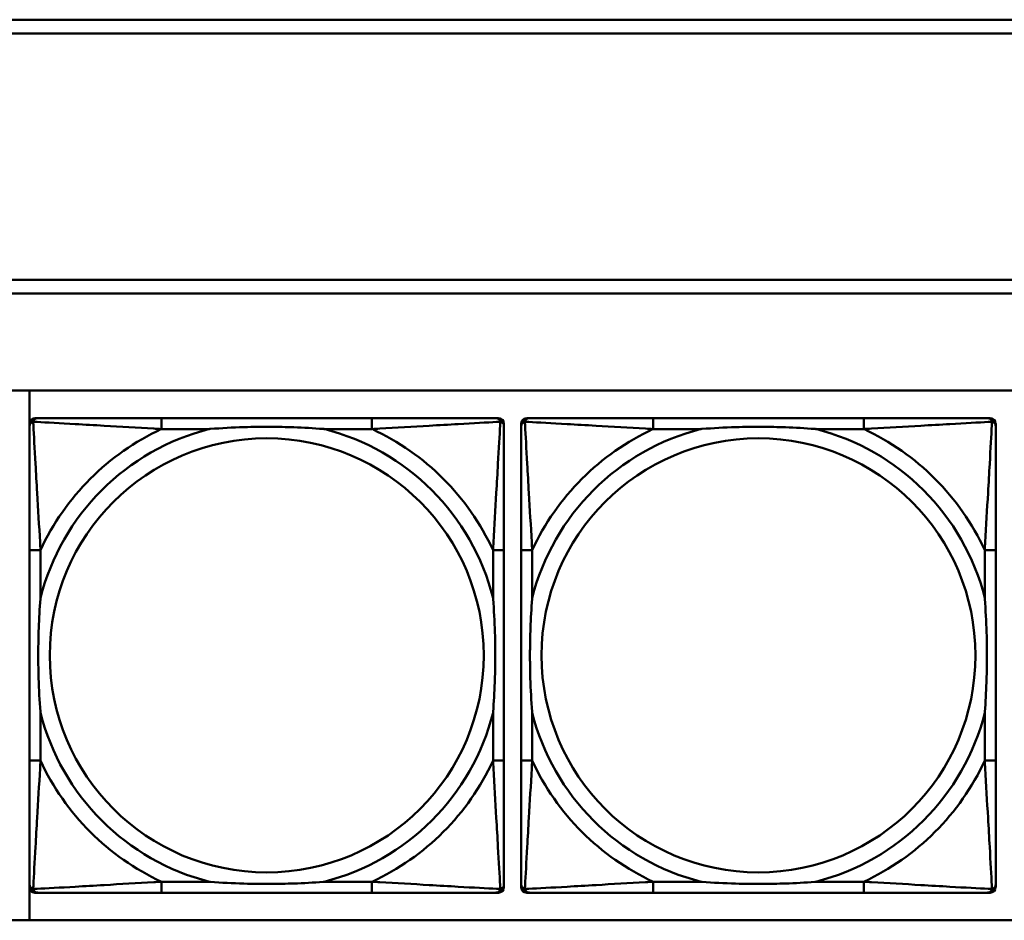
# Model space of a CAD drawing. Header units: inches. Extents: x 9.4 to 55.3, y 0.3 to 33.1.
# Tile 54 of 173: x 26.1 to 27.5, y 5 to 6.3. Entities that reach past the tile are written whole.
import ezdxf

# ---------------------------------------------------------------- set-up
doc = ezdxf.new("R2010")
doc.units = ezdxf.units.IN
doc.header["$MEASUREMENT"] = 0
doc.layers.add('Visible Edges(ANSI)', color=7, linetype='Continuous', lineweight=50)
doc.layers.add('Visible Tangent Edges(ANSI)', color=7, linetype='Continuous', lineweight=50)

msp = doc.modelspace()

# ---------------------------------------------------------------- linework, layer by layer
at = {"layer": 'Visible Edges(ANSI)'}
for p, q in [((23.6296, 6.251), (31.7766, 6.251)), ((31.7766, 6.231), (23.6296, 6.231)), ((23.6296, 5.8756), (31.7766, 5.8756)), ((31.7766, 5.8556), (23.6296, 5.8556)), ((14.6826, 5.7156), (31.7766, 5.7156)), ((26.0823, 4.951), (26.0823, 5.7156)), ((26.0903, 5.6759), (26.0943, 5.6759)), ((26.5769, 5.6759), (26.273, 5.6759)), ((26.7557, 5.6759), (26.7596, 5.6759)), ((26.8003, 5.6759), (26.8043, 5.6759)), ((27.2869, 5.6759), (26.983, 5.6759)), ((27.4657, 5.6759), (27.4696, 5.6759)), ((26.0824, 4.9987), (26.0824, 5.668)), ((26.7675, 5.668), (26.7675, 5.6641)), ((26.7924, 4.9987), (26.7924, 5.668)), ((27.4775, 5.668), (27.4775, 5.6641)), ((26.0825, 5.4853), (26.0825, 5.1814)), ((26.7675, 5.1814), (26.7675, 5.4853)), ((26.7925, 5.4853), (26.7925, 5.1814)), ((27.4775, 5.1814), (27.4775, 5.4853)), ((26.7596, 4.9908), (26.0903, 4.9908)), ((26.273, 4.9908), (26.5769, 4.9908)), ((26.7675, 5.0027), (26.7675, 4.9987)), ((27.4696, 4.9908), (26.8003, 4.9908)), ((26.983, 4.9908), (27.2869, 4.9908)), ((27.4775, 5.0027), (27.4775, 4.9987)), ((31.7766, 4.951), (14.6826, 4.951))]:
    msp.add_line(p, q, dxfattribs=at)
for centre, radius, start, end in [((26.0903, 5.668), 0.00787, 90, 180), ((26.0943, 5.6641), 0.0118, 90, 180), ((26.7557, 5.6641), 0.0118, 0, 90), ((26.7596, 5.668), 0.00787, 0, 90), ((26.8003, 5.668), 0.00787, 90, 180), ((26.8043, 5.6641), 0.0118, 90, 180), ((27.4657, 5.6641), 0.0118, 0, 90), ((27.4696, 5.668), 0.00787, 0, 90), ((26.0903, 4.9987), 0.00787, 180, 270), ((26.0943, 5.0027), 0.0118, 180, 270), ((26.7557, 5.0027), 0.0118, 270, 360), ((26.7596, 4.9987), 0.00787, 270, 0), ((26.8003, 4.9987), 0.00787, 180, 270), ((26.8043, 5.0027), 0.0118, 180, 270), ((27.4657, 5.0027), 0.0118, 270, 360), ((27.4696, 4.9987), 0.00787, 270, 0)]:
    msp.add_arc(centre, radius, start, end, dxfattribs=at)
for points, knots in [([(26.273, 5.6759), (26.2694, 5.6759), (26.2658, 5.6759), (26.2623, 5.6759), (26.229, 5.6759), (26.1953, 5.6759), (26.1645, 5.6759), (26.1375, 5.6759), (26.112, 5.6759), (26.0985, 5.6759), (26.0969, 5.6759), (26.0955, 5.6759), (26.0943, 5.6759)], [0, 0, 0, 0, 0.0272471, 0.0272471, 0.0272471, 0.2790553, 0.2790553, 0.2790553, 0.4988354, 0.4988354, 0.4988354, 0.5252205, 0.5252205, 0.5252205, 0.5252205]), ([(26.7557, 5.6759), (26.7408, 5.6759), (26.6992, 5.6759), (26.6585, 5.6759), (26.632, 5.6759), (26.6042, 5.6759), (26.5769, 5.6759)], [-0.5252205, -0.5252205, -0.5252205, -0.5252205, -0.20743, -0.20743, -0.20743, 0, 0, 0, 0]), ([(26.983, 5.6759), (26.9794, 5.6759), (26.9758, 5.6759), (26.9723, 5.6759), (26.939, 5.6759), (26.9053, 5.6759), (26.8745, 5.6759), (26.8475, 5.6759), (26.822, 5.6759), (26.8085, 5.6759), (26.8069, 5.6759), (26.8055, 5.6759), (26.8043, 5.6759)], [0, 0, 0, 0, 0.0272471, 0.0272471, 0.0272471, 0.2790553, 0.2790553, 0.2790553, 0.4988354, 0.4988354, 0.4988354, 0.5252205, 0.5252205, 0.5252205, 0.5252205]), ([(27.4657, 5.6759), (27.4508, 5.6759), (27.4092, 5.6759), (27.3685, 5.6759), (27.342, 5.6759), (27.3142, 5.6759), (27.2869, 5.6759)], [-0.5252205, -0.5252205, -0.5252205, -0.5252205, -0.20743, -0.20743, -0.20743, 0, 0, 0, 0]), ([(26.0825, 5.6641), (26.0825, 5.6492), (26.0825, 5.6076), (26.0825, 5.5669), (26.0825, 5.5404), (26.0825, 5.5125), (26.0825, 5.4853)], [-0.5252205, -0.5252205, -0.5252205, -0.5252205, -0.20743, -0.20743, -0.20743, 0, 0, 0, 0]), ([(26.3422, 5.6601), (26.3427, 5.6602), (26.3431, 5.6602), (26.3596, 5.6614), (26.3757, 5.6623), (26.3986, 5.663), (26.4053, 5.6632), (26.4145, 5.6633), (26.417, 5.6633), (26.421, 5.6633), (26.4226, 5.6633), (26.4258, 5.6633), (26.4273, 5.6633), (26.4309, 5.6633), (26.4329, 5.6633), (26.4391, 5.6632), (26.4432, 5.6632), (26.453, 5.663), (26.4586, 5.6628), (26.4783, 5.6621), (26.4924, 5.6613), (26.5068, 5.6602), (26.5073, 5.6602), (26.5077, 5.6601)], [-0.416114, -0.416114, -0.416114, -0.416114, -0.4127691, -0.4127691, -0.2896446, -0.2896446, -0.2388934, -0.2388934, -0.2201881, -0.2201881, -0.2080204, -0.2080204, -0.196499, -0.196499, -0.1809939, -0.1809939, -0.149741, -0.149741, -0.1073162, -0.1073162, 0, 0, 0.0033356, 0.0033356, 0.0033356, 0.0033356]), ([(26.7675, 5.4853), (26.7675, 5.4889), (26.7675, 5.4925), (26.7675, 5.4961), (26.7675, 5.5293), (26.7675, 5.563), (26.7675, 5.5939), (26.7675, 5.6208), (26.7675, 5.6464), (26.7675, 5.6598), (26.7675, 5.6614), (26.7675, 5.6628), (26.7675, 5.6641)], [0, 0, 0, 0, 0.0272471, 0.0272471, 0.0272471, 0.2790553, 0.2790553, 0.2790553, 0.4988354, 0.4988354, 0.4988354, 0.5252205, 0.5252205, 0.5252205, 0.5252205]), ([(26.7925, 5.6641), (26.7925, 5.6492), (26.7925, 5.6076), (26.7925, 5.5669), (26.7925, 5.5404), (26.7925, 5.5125), (26.7925, 5.4853)], [-0.5252205, -0.5252205, -0.5252205, -0.5252205, -0.20743, -0.20743, -0.20743, 0, 0, 0, 0]), ([(27.0522, 5.6601), (27.0527, 5.6602), (27.0531, 5.6602), (27.0696, 5.6614), (27.0857, 5.6623), (27.1086, 5.663), (27.1153, 5.6632), (27.1245, 5.6633), (27.127, 5.6633), (27.131, 5.6633), (27.1326, 5.6633), (27.1358, 5.6633), (27.1373, 5.6633), (27.1409, 5.6633), (27.1429, 5.6633), (27.1491, 5.6632), (27.1532, 5.6632), (27.163, 5.663), (27.1686, 5.6628), (27.1883, 5.6621), (27.2024, 5.6613), (27.2168, 5.6602), (27.2173, 5.6602), (27.2177, 5.6601)], [-0.416114, -0.416114, -0.416114, -0.416114, -0.4127691, -0.4127691, -0.2896446, -0.2896446, -0.2388934, -0.2388934, -0.2201881, -0.2201881, -0.2080204, -0.2080204, -0.196499, -0.196499, -0.1809939, -0.1809939, -0.149741, -0.149741, -0.1073162, -0.1073162, 0, 0, 0.0033356, 0.0033356, 0.0033356, 0.0033356]), ([(27.4775, 5.4853), (27.4775, 5.4889), (27.4775, 5.4925), (27.4775, 5.4961), (27.4775, 5.5293), (27.4775, 5.563), (27.4775, 5.5939), (27.4775, 5.6208), (27.4775, 5.6464), (27.4775, 5.6598), (27.4775, 5.6614), (27.4775, 5.6628), (27.4775, 5.6641)], [0, 0, 0, 0, 0.0272471, 0.0272471, 0.0272471, 0.2790553, 0.2790553, 0.2790553, 0.4988354, 0.4988354, 0.4988354, 0.5252205, 0.5252205, 0.5252205, 0.5252205]), ([(26.0982, 5.2506), (26.0982, 5.2511), (26.0981, 5.2515), (26.0969, 5.268), (26.096, 5.2841), (26.0953, 5.307), (26.0952, 5.3137), (26.0951, 5.3229), (26.0951, 5.3254), (26.095, 5.3294), (26.095, 5.331), (26.095, 5.3342), (26.095, 5.3357), (26.095, 5.3393), (26.0951, 5.3413), (26.0951, 5.3475), (26.0952, 5.3516), (26.0954, 5.3614), (26.0955, 5.367), (26.0963, 5.3867), (26.097, 5.4008), (26.0981, 5.4152), (26.0982, 5.4157), (26.0982, 5.4161)], [-0.416114, -0.416114, -0.416114, -0.416114, -0.4127691, -0.4127691, -0.2896446, -0.2896446, -0.2388934, -0.2388934, -0.2201881, -0.2201881, -0.2080204, -0.2080204, -0.196499, -0.196499, -0.1809939, -0.1809939, -0.149741, -0.149741, -0.1073162, -0.1073162, 0, 0, 0.0033356, 0.0033356, 0.0033356, 0.0033356]), ([(26.7517, 5.4161), (26.7518, 5.4157), (26.7518, 5.4152), (26.753, 5.3987), (26.7539, 5.3827), (26.7546, 5.3597), (26.7548, 5.353), (26.7549, 5.3438), (26.7549, 5.3414), (26.7549, 5.3373), (26.7549, 5.3357), (26.7549, 5.3326), (26.7549, 5.331), (26.7549, 5.3275), (26.7549, 5.3254), (26.7548, 5.3192), (26.7548, 5.3151), (26.7546, 5.3054), (26.7544, 5.2998), (26.7537, 5.28), (26.7529, 5.266), (26.7518, 5.2515), (26.7518, 5.2511), (26.7517, 5.2506)], [-0.416114, -0.416114, -0.416114, -0.416114, -0.4127691, -0.4127691, -0.2896446, -0.2896446, -0.2388934, -0.2388934, -0.2201881, -0.2201881, -0.2080204, -0.2080204, -0.196499, -0.196499, -0.1809939, -0.1809939, -0.149741, -0.149741, -0.1073162, -0.1073162, 0, 0, 0.0033356, 0.0033356, 0.0033356, 0.0033356]), ([(26.8082, 5.2506), (26.8082, 5.2511), (26.8081, 5.2515), (26.8069, 5.268), (26.806, 5.2841), (26.8053, 5.307), (26.8052, 5.3137), (26.8051, 5.3229), (26.8051, 5.3254), (26.805, 5.3294), (26.805, 5.331), (26.805, 5.3342), (26.805, 5.3357), (26.805, 5.3393), (26.8051, 5.3413), (26.8051, 5.3475), (26.8052, 5.3516), (26.8054, 5.3614), (26.8055, 5.367), (26.8063, 5.3867), (26.807, 5.4008), (26.8081, 5.4152), (26.8082, 5.4157), (26.8082, 5.4161)], [-0.416114, -0.416114, -0.416114, -0.416114, -0.4127691, -0.4127691, -0.2896446, -0.2896446, -0.2388934, -0.2388934, -0.2201881, -0.2201881, -0.2080204, -0.2080204, -0.196499, -0.196499, -0.1809939, -0.1809939, -0.149741, -0.149741, -0.1073162, -0.1073162, 0, 0, 0.0033356, 0.0033356, 0.0033356, 0.0033356]), ([(27.4617, 5.4161), (27.4618, 5.4157), (27.4618, 5.4152), (27.463, 5.3987), (27.4639, 5.3827), (27.4646, 5.3597), (27.4648, 5.353), (27.4649, 5.3438), (27.4649, 5.3414), (27.4649, 5.3373), (27.4649, 5.3357), (27.4649, 5.3326), (27.4649, 5.331), (27.4649, 5.3275), (27.4649, 5.3254), (27.4648, 5.3192), (27.4648, 5.3151), (27.4646, 5.3054), (27.4644, 5.2998), (27.4637, 5.28), (27.4629, 5.266), (27.4618, 5.2515), (27.4618, 5.2511), (27.4617, 5.2506)], [-0.416114, -0.416114, -0.416114, -0.416114, -0.4127691, -0.4127691, -0.2896446, -0.2896446, -0.2388934, -0.2388934, -0.2201881, -0.2201881, -0.2080204, -0.2080204, -0.196499, -0.196499, -0.1809939, -0.1809939, -0.149741, -0.149741, -0.1073162, -0.1073162, 0, 0, 0.0033356, 0.0033356, 0.0033356, 0.0033356]), ([(26.0825, 5.1814), (26.0825, 5.1542), (26.0825, 5.1263), (26.0825, 5.0998), (26.0825, 5.0591), (26.0825, 5.0175), (26.0825, 5.0027)], [3.9382945, 3.9382945, 3.9382945, 3.9382945, 4.1457245, 4.1457245, 4.1457245, 4.463515, 4.463515, 4.463515, 4.463515]), ([(26.7675, 5.0027), (26.7675, 5.0175), (26.7675, 5.0591), (26.7675, 5.0998), (26.7675, 5.1263), (26.7675, 5.1542), (26.7675, 5.1814)], [-0.5252205, -0.5252205, -0.5252205, -0.5252205, -0.20743, -0.20743, -0.20743, 0, 0, 0, 0]), ([(26.7925, 5.1814), (26.7925, 5.1542), (26.7925, 5.1263), (26.7925, 5.0998), (26.7925, 5.0591), (26.7925, 5.0175), (26.7925, 5.0027)], [3.9382945, 3.9382945, 3.9382945, 3.9382945, 4.1457245, 4.1457245, 4.1457245, 4.463515, 4.463515, 4.463515, 4.463515]), ([(27.4775, 5.0027), (27.4775, 5.0175), (27.4775, 5.0591), (27.4775, 5.0998), (27.4775, 5.1263), (27.4775, 5.1542), (27.4775, 5.1814)], [-0.5252205, -0.5252205, -0.5252205, -0.5252205, -0.20743, -0.20743, -0.20743, 0, 0, 0, 0]), ([(26.5077, 5.0066), (26.5073, 5.0066), (26.5068, 5.0065), (26.4924, 5.0054), (26.4783, 5.0046), (26.4586, 5.0039), (26.453, 5.0038), (26.4432, 5.0036), (26.4391, 5.0035), (26.4329, 5.0034), (26.4309, 5.0034), (26.4273, 5.0034), (26.4258, 5.0034), (26.4226, 5.0034), (26.421, 5.0034), (26.417, 5.0034), (26.4145, 5.0035), (26.4053, 5.0036), (26.3986, 5.0037), (26.3757, 5.0044), (26.3596, 5.0053), (26.3431, 5.0065), (26.3427, 5.0066), (26.3422, 5.0066)], [-0.4149464, -0.4149464, -0.4149464, -0.4149464, -0.41162, -0.41162, -0.3046026, -0.3046026, -0.2622958, -0.2622958, -0.23113, -0.23113, -0.215668, -0.215668, -0.2041787, -0.2041787, -0.1920448, -0.1920448, -0.1733916, -0.1733916, -0.1227817, -0.1227817, 0, 0, 0.0033356, 0.0033356, 0.0033356, 0.0033356]), ([(27.2177, 5.0066), (27.2173, 5.0066), (27.2168, 5.0065), (27.2024, 5.0054), (27.1883, 5.0046), (27.1686, 5.0039), (27.163, 5.0038), (27.1532, 5.0036), (27.1491, 5.0035), (27.1429, 5.0034), (27.1409, 5.0034), (27.1373, 5.0034), (27.1358, 5.0034), (27.1326, 5.0034), (27.131, 5.0034), (27.127, 5.0034), (27.1245, 5.0035), (27.1153, 5.0036), (27.1086, 5.0037), (27.0857, 5.0044), (27.0696, 5.0053), (27.0531, 5.0065), (27.0527, 5.0066), (27.0522, 5.0066)], [-0.4149464, -0.4149464, -0.4149464, -0.4149464, -0.41162, -0.41162, -0.3046026, -0.3046026, -0.2622958, -0.2622958, -0.23113, -0.23113, -0.215668, -0.215668, -0.2041787, -0.2041787, -0.1920448, -0.1920448, -0.1733916, -0.1733916, -0.1227817, -0.1227817, 0, 0, 0.0033356, 0.0033356, 0.0033356, 0.0033356]), ([(26.0943, 4.9908), (26.1092, 4.9908), (26.1508, 4.9908), (26.1914, 4.9908), (26.2179, 4.9908), (26.2458, 4.9908), (26.273, 4.9908)], [-0.5252205, -0.5252205, -0.5252205, -0.5252205, -0.20743, -0.20743, -0.20743, 0, 0, 0, 0]), ([(26.5769, 4.9908), (26.6042, 4.9908), (26.632, 4.9908), (26.6585, 4.9908), (26.6992, 4.9908), (26.7408, 4.9908), (26.7557, 4.9908)], [3.9382945, 3.9382945, 3.9382945, 3.9382945, 4.1457245, 4.1457245, 4.1457245, 4.463515, 4.463515, 4.463515, 4.463515]), ([(26.8043, 4.9908), (26.8192, 4.9908), (26.8608, 4.9908), (26.9014, 4.9908), (26.9279, 4.9908), (26.9558, 4.9908), (26.983, 4.9908)], [-0.5252205, -0.5252205, -0.5252205, -0.5252205, -0.20743, -0.20743, -0.20743, 0, 0, 0, 0]), ([(27.2869, 4.9908), (27.3142, 4.9908), (27.342, 4.9908), (27.3685, 4.9908), (27.4092, 4.9908), (27.4508, 4.9908), (27.4657, 4.9908)], [3.9382945, 3.9382945, 3.9382945, 3.9382945, 4.1457245, 4.1457245, 4.1457245, 4.463515, 4.463515, 4.463515, 4.463515])]:
    msp.add_open_spline(points, degree=3, knots=knots, dxfattribs=at)
at = {"layer": 'Visible Tangent Edges(ANSI)'}
for p, q in [((26.273, 5.6759), (26.273, 5.6601)), ((26.5769, 5.6759), (26.5769, 5.6601)), ((26.983, 5.6759), (26.983, 5.6601)), ((27.2869, 5.6759), (27.2869, 5.6601)), ((26.273, 5.6601), (26.3422, 5.6601)), ((26.5077, 5.6601), (26.5769, 5.6601)), ((26.983, 5.6601), (27.0522, 5.6601)), ((27.2177, 5.6601), (27.2869, 5.6601)), ((26.0982, 5.4853), (26.0825, 5.4853)), ((26.0982, 5.4161), (26.0982, 5.4853)), ((26.7675, 5.4853), (26.7517, 5.4853)), ((26.7517, 5.4853), (26.7517, 5.4161)), ((26.8082, 5.4853), (26.7925, 5.4853)), ((26.8082, 5.4161), (26.8082, 5.4853)), ((27.4775, 5.4853), (27.4617, 5.4853)), ((27.4617, 5.4853), (27.4617, 5.4161)), ((26.0982, 5.1814), (26.0982, 5.2506)), ((26.7517, 5.2506), (26.7517, 5.1814)), ((26.8082, 5.1814), (26.8082, 5.2506)), ((27.4617, 5.2506), (27.4617, 5.1814)), ((26.0982, 5.1814), (26.0825, 5.1814)), ((26.7675, 5.1814), (26.7517, 5.1814)), ((26.8082, 5.1814), (26.7925, 5.1814)), ((27.4775, 5.1814), (27.4617, 5.1814)), ((26.273, 5.0066), (26.273, 4.9908)), ((26.3422, 5.0066), (26.273, 5.0066)), ((26.5769, 5.0066), (26.5077, 5.0066)), ((26.5769, 5.0066), (26.5769, 4.9908)), ((26.983, 5.0066), (26.983, 4.9908)), ((27.0522, 5.0066), (26.983, 5.0066)), ((27.2869, 5.0066), (27.2177, 5.0066)), ((27.2869, 5.0066), (27.2869, 4.9908))]:
    msp.add_line(p, q, dxfattribs=at)
for centre in [(26.425, 5.3334), (27.135, 5.3334)]:
    msp.add_circle(centre, 0.3133, dxfattribs=at)
for centre, radius, start, end in [((26.425, 5.3334), 0.3371, 104.2103, 165.7897), ((26.425, 5.3334), 0.3604, 114.9407, 155.0593), ((26.425, 5.3334), 0.3371, 14.2103, 75.7897), ((26.425, 5.3334), 0.3604, 24.9407, 65.0593), ((27.135, 5.3334), 0.3371, 104.2103, 165.7897), ((27.135, 5.3334), 0.3604, 114.9407, 155.0593), ((27.135, 5.3334), 0.3371, 14.2103, 75.7897), ((27.135, 5.3334), 0.3604, 24.9407, 65.0593), ((26.425, 5.3334), 0.3371, 194.2103, 255.7897), ((26.425, 5.3334), 0.3371, 284.2103, 345.7897), ((27.135, 5.3334), 0.3371, 194.2103, 255.7897), ((27.135, 5.3334), 0.3371, 284.2103, 345.7897), ((26.425, 5.3334), 0.3604, 204.9407, 245.0593), ((26.425, 5.3334), 0.3604, 294.9407, 335.0593), ((27.135, 5.3334), 0.3604, 204.9407, 245.0593), ((27.135, 5.3334), 0.3604, 294.9407, 335.0593)]:
    msp.add_arc(centre, radius, start, end, dxfattribs=at)
for points, knots in [([(26.0877, 5.6706), (26.0879, 5.6712), (26.0881, 5.6717), (26.0887, 5.6728), (26.089, 5.6733), (26.0896, 5.674), (26.0899, 5.6742), (26.0903, 5.6746), (26.0904, 5.6747), (26.0908, 5.6749), (26.091, 5.6751), (26.0917, 5.6754), (26.0921, 5.6756), (26.0931, 5.6758), (26.0937, 5.6759), (26.0943, 5.6759)], [-0.00012419, -0.00012419, -0.00012419, -0.00012419, 0.00449537, 0.00449537, 0.00977487, 0.00977487, 0.01307456, 0.01307456, 0.0147244, 0.0147244, 0.01736415, 0.01736415, 0.02158775, 0.02158775, 0.02627331, 0.02627331, 0.02627331, 0.02627331]), ([(26.7557, 5.6759), (26.7563, 5.6759), (26.7568, 5.6758), (26.7578, 5.6756), (26.7583, 5.6754), (26.7589, 5.6751), (26.7592, 5.6749), (26.7595, 5.6747), (26.7597, 5.6746), (26.7601, 5.6742), (26.7603, 5.674), (26.7609, 5.6733), (26.7613, 5.6728), (26.7618, 5.6717), (26.762, 5.6712), (26.7622, 5.6706)], [-0.02627331, -0.02627331, -0.02627331, -0.02627331, -0.02158775, -0.02158775, -0.01736415, -0.01736415, -0.0147244, -0.0147244, -0.01307456, -0.01307456, -0.00977487, -0.00977487, -0.00449537, -0.00449537, 0.00012419, 0.00012419, 0.00012419, 0.00012419]), ([(26.7977, 5.6706), (26.7979, 5.6712), (26.7981, 5.6717), (26.7987, 5.6728), (26.799, 5.6733), (26.7996, 5.674), (26.7999, 5.6742), (26.8003, 5.6746), (26.8004, 5.6747), (26.8008, 5.6749), (26.801, 5.6751), (26.8017, 5.6754), (26.8021, 5.6756), (26.8031, 5.6758), (26.8037, 5.6759), (26.8043, 5.6759)], [-0.00012419, -0.00012419, -0.00012419, -0.00012419, 0.00449537, 0.00449537, 0.00977487, 0.00977487, 0.01307456, 0.01307456, 0.0147244, 0.0147244, 0.01736415, 0.01736415, 0.02158775, 0.02158775, 0.02627331, 0.02627331, 0.02627331, 0.02627331]), ([(27.4657, 5.6759), (27.4663, 5.6759), (27.4668, 5.6758), (27.4678, 5.6756), (27.4683, 5.6754), (27.4689, 5.6751), (27.4692, 5.6749), (27.4695, 5.6747), (27.4697, 5.6746), (27.4701, 5.6742), (27.4703, 5.674), (27.4709, 5.6733), (27.4713, 5.6728), (27.4718, 5.6717), (27.472, 5.6712), (27.4722, 5.6706)], [-0.02627331, -0.02627331, -0.02627331, -0.02627331, -0.02158775, -0.02158775, -0.01736415, -0.01736415, -0.0147244, -0.0147244, -0.01307456, -0.01307456, -0.00977487, -0.00977487, -0.00449537, -0.00449537, 0.00012419, 0.00012419, 0.00012419, 0.00012419]), ([(26.0825, 5.6641), (26.0825, 5.6647), (26.0825, 5.6652), (26.0828, 5.6662), (26.0829, 5.6667), (26.0833, 5.6673), (26.0834, 5.6676), (26.0837, 5.6679), (26.0838, 5.6681), (26.0841, 5.6685), (26.0844, 5.6687), (26.0851, 5.6693), (26.0856, 5.6697), (26.0866, 5.6702), (26.0872, 5.6704), (26.0877, 5.6706)], [-0.02627331, -0.02627331, -0.02627331, -0.02627331, -0.02158775, -0.02158775, -0.01736415, -0.01736415, -0.0147244, -0.0147244, -0.01307456, -0.01307456, -0.00977487, -0.00977487, -0.00449537, -0.00449537, 0.00012419, 0.00012419, 0.00012419, 0.00012419]), ([(26.0982, 5.4853), (26.098, 5.4891), (26.0978, 5.4928), (26.0963, 5.5202), (26.0948, 5.5444), (26.0926, 5.5822), (26.0918, 5.5963), (26.0898, 5.6315), (26.0887, 5.6516), (26.0879, 5.6671), (26.0878, 5.6689), (26.0877, 5.6706)], [0, 0, 0, 0, 0.0278591, 0.0278591, 0.201273, 0.201273, 0.3066357, 0.3066357, 0.475216, 0.475216, 0.5007189, 0.5007189, 0.5007189, 0.5007189]), ([(26.0877, 5.6706), (26.0894, 5.6705), (26.0913, 5.6704), (26.1067, 5.6696), (26.1268, 5.6685), (26.1621, 5.6665), (26.1761, 5.6657), (26.2139, 5.6635), (26.2381, 5.6621), (26.2655, 5.6605), (26.2693, 5.6603), (26.273, 5.6601)], [-0.5007189, -0.5007189, -0.5007189, -0.5007189, -0.475216, -0.475216, -0.3066357, -0.3066357, -0.201273, -0.201273, -0.0278591, -0.0278591, 0, 0, 0, 0]), ([(26.5769, 5.6601), (26.5807, 5.6603), (26.5845, 5.6605), (26.6118, 5.6621), (26.636, 5.6635), (26.6738, 5.6657), (26.6879, 5.6665), (26.7231, 5.6685), (26.7432, 5.6696), (26.7587, 5.6704), (26.7605, 5.6705), (26.7622, 5.6706)], [0, 0, 0, 0, 0.0278591, 0.0278591, 0.201273, 0.201273, 0.3066357, 0.3066357, 0.475216, 0.475216, 0.5007189, 0.5007189, 0.5007189, 0.5007189]), ([(26.7622, 5.6706), (26.7621, 5.6689), (26.762, 5.6671), (26.7612, 5.6516), (26.7601, 5.6315), (26.7581, 5.5963), (26.7573, 5.5822), (26.7551, 5.5444), (26.7537, 5.5202), (26.7521, 5.4928), (26.7519, 5.4891), (26.7517, 5.4853)], [-0.5007189, -0.5007189, -0.5007189, -0.5007189, -0.475216, -0.475216, -0.3066357, -0.3066357, -0.201273, -0.201273, -0.0278591, -0.0278591, 0, 0, 0, 0]), ([(26.7622, 5.6706), (26.7628, 5.6704), (26.7633, 5.6702), (26.7644, 5.6697), (26.7649, 5.6693), (26.7656, 5.6687), (26.7658, 5.6685), (26.7662, 5.6681), (26.7663, 5.6679), (26.7665, 5.6676), (26.7667, 5.6673), (26.767, 5.6667), (26.7672, 5.6662), (26.7674, 5.6652), (26.7675, 5.6647), (26.7675, 5.6641)], [-0.00012419, -0.00012419, -0.00012419, -0.00012419, 0.00449537, 0.00449537, 0.00977487, 0.00977487, 0.01307456, 0.01307456, 0.0147244, 0.0147244, 0.01736415, 0.01736415, 0.02158775, 0.02158775, 0.02627331, 0.02627331, 0.02627331, 0.02627331]), ([(26.7925, 5.6641), (26.7925, 5.6647), (26.7925, 5.6652), (26.7928, 5.6662), (26.7929, 5.6667), (26.7933, 5.6673), (26.7934, 5.6676), (26.7937, 5.6679), (26.7938, 5.6681), (26.7941, 5.6685), (26.7944, 5.6687), (26.7951, 5.6693), (26.7956, 5.6697), (26.7966, 5.6702), (26.7972, 5.6704), (26.7977, 5.6706)], [-0.02627331, -0.02627331, -0.02627331, -0.02627331, -0.02158775, -0.02158775, -0.01736415, -0.01736415, -0.0147244, -0.0147244, -0.01307456, -0.01307456, -0.00977487, -0.00977487, -0.00449537, -0.00449537, 0.00012419, 0.00012419, 0.00012419, 0.00012419]), ([(26.8082, 5.4853), (26.808, 5.4891), (26.8078, 5.4928), (26.8063, 5.5202), (26.8048, 5.5444), (26.8026, 5.5822), (26.8018, 5.5963), (26.7998, 5.6315), (26.7987, 5.6516), (26.7979, 5.6671), (26.7978, 5.6689), (26.7977, 5.6706)], [0, 0, 0, 0, 0.0278591, 0.0278591, 0.201273, 0.201273, 0.3066357, 0.3066357, 0.475216, 0.475216, 0.5007189, 0.5007189, 0.5007189, 0.5007189]), ([(26.7977, 5.6706), (26.7994, 5.6705), (26.8013, 5.6704), (26.8167, 5.6696), (26.8368, 5.6685), (26.8721, 5.6665), (26.8861, 5.6657), (26.9239, 5.6635), (26.9481, 5.6621), (26.9755, 5.6605), (26.9793, 5.6603), (26.983, 5.6601)], [-0.5007189, -0.5007189, -0.5007189, -0.5007189, -0.475216, -0.475216, -0.3066357, -0.3066357, -0.201273, -0.201273, -0.0278591, -0.0278591, 0, 0, 0, 0]), ([(27.2869, 5.6601), (27.2907, 5.6603), (27.2945, 5.6605), (27.3218, 5.6621), (27.346, 5.6635), (27.3838, 5.6657), (27.3979, 5.6665), (27.4331, 5.6685), (27.4532, 5.6696), (27.4687, 5.6704), (27.4705, 5.6705), (27.4722, 5.6706)], [0, 0, 0, 0, 0.0278591, 0.0278591, 0.201273, 0.201273, 0.3066357, 0.3066357, 0.475216, 0.475216, 0.5007189, 0.5007189, 0.5007189, 0.5007189]), ([(27.4722, 5.6706), (27.4721, 5.6689), (27.472, 5.6671), (27.4712, 5.6516), (27.4701, 5.6315), (27.4681, 5.5963), (27.4673, 5.5822), (27.4651, 5.5444), (27.4637, 5.5202), (27.4621, 5.4928), (27.4619, 5.4891), (27.4617, 5.4853)], [-0.5007189, -0.5007189, -0.5007189, -0.5007189, -0.475216, -0.475216, -0.3066357, -0.3066357, -0.201273, -0.201273, -0.0278591, -0.0278591, 0, 0, 0, 0]), ([(27.4722, 5.6706), (27.4728, 5.6704), (27.4733, 5.6702), (27.4744, 5.6697), (27.4749, 5.6693), (27.4756, 5.6687), (27.4758, 5.6685), (27.4762, 5.6681), (27.4763, 5.6679), (27.4765, 5.6676), (27.4767, 5.6673), (27.477, 5.6667), (27.4772, 5.6662), (27.4774, 5.6652), (27.4775, 5.6647), (27.4775, 5.6641)], [-0.00012419, -0.00012419, -0.00012419, -0.00012419, 0.00449537, 0.00449537, 0.00977487, 0.00977487, 0.01307456, 0.01307456, 0.0147244, 0.0147244, 0.01736415, 0.01736415, 0.02158775, 0.02158775, 0.02627331, 0.02627331, 0.02627331, 0.02627331]), ([(26.0877, 4.9961), (26.0878, 4.9978), (26.0879, 4.9997), (26.0887, 5.0151), (26.0898, 5.0352), (26.0918, 5.0704), (26.0926, 5.0845), (26.0948, 5.1223), (26.0963, 5.1465), (26.0978, 5.1739), (26.098, 5.1777), (26.0982, 5.1814)], [-4.4390134, -4.4390134, -4.4390134, -4.4390134, -4.4135105, -4.4135105, -4.2449302, -4.2449302, -4.1395675, -4.1395675, -3.9661536, -3.9661536, -3.9382945, -3.9382945, -3.9382945, -3.9382945]), ([(26.7517, 5.1814), (26.7519, 5.1777), (26.7521, 5.1739), (26.7537, 5.1465), (26.7551, 5.1223), (26.7573, 5.0845), (26.7581, 5.0704), (26.7601, 5.0352), (26.7612, 5.0151), (26.762, 4.9997), (26.7621, 4.9978), (26.7622, 4.9961)], [0, 0, 0, 0, 0.0278591, 0.0278591, 0.201273, 0.201273, 0.3066357, 0.3066357, 0.475216, 0.475216, 0.5007189, 0.5007189, 0.5007189, 0.5007189]), ([(26.7977, 4.9961), (26.7978, 4.9978), (26.7979, 4.9997), (26.7987, 5.0151), (26.7998, 5.0352), (26.8018, 5.0704), (26.8026, 5.0845), (26.8048, 5.1223), (26.8063, 5.1465), (26.8078, 5.1739), (26.808, 5.1777), (26.8082, 5.1814)], [-4.4390134, -4.4390134, -4.4390134, -4.4390134, -4.4135105, -4.4135105, -4.2449302, -4.2449302, -4.1395675, -4.1395675, -3.9661536, -3.9661536, -3.9382945, -3.9382945, -3.9382945, -3.9382945]), ([(27.4617, 5.1814), (27.4619, 5.1777), (27.4621, 5.1739), (27.4637, 5.1465), (27.4651, 5.1223), (27.4673, 5.0845), (27.4681, 5.0704), (27.4701, 5.0352), (27.4712, 5.0151), (27.472, 4.9997), (27.4721, 4.9978), (27.4722, 4.9961)], [0, 0, 0, 0, 0.0278591, 0.0278591, 0.201273, 0.201273, 0.3066357, 0.3066357, 0.475216, 0.475216, 0.5007189, 0.5007189, 0.5007189, 0.5007189]), ([(26.273, 5.0066), (26.2693, 5.0064), (26.2655, 5.0062), (26.2381, 5.0047), (26.2139, 5.0032), (26.1761, 5.001), (26.1621, 5.0002), (26.1268, 4.9982), (26.1067, 4.9971), (26.0913, 4.9963), (26.0894, 4.9962), (26.0877, 4.9961)], [0, 0, 0, 0, 0.0278591, 0.0278591, 0.201273, 0.201273, 0.3066357, 0.3066357, 0.475216, 0.475216, 0.5007189, 0.5007189, 0.5007189, 0.5007189]), ([(26.7622, 4.9961), (26.7605, 4.9962), (26.7587, 4.9963), (26.7432, 4.9971), (26.7231, 4.9982), (26.6879, 5.0002), (26.6738, 5.001), (26.636, 5.0032), (26.6118, 5.0047), (26.5845, 5.0062), (26.5807, 5.0064), (26.5769, 5.0066)], [-4.4390134, -4.4390134, -4.4390134, -4.4390134, -4.4135105, -4.4135105, -4.2449302, -4.2449302, -4.1395675, -4.1395675, -3.9661536, -3.9661536, -3.9382945, -3.9382945, -3.9382945, -3.9382945]), ([(26.983, 5.0066), (26.9793, 5.0064), (26.9755, 5.0062), (26.9481, 5.0047), (26.9239, 5.0032), (26.8861, 5.001), (26.8721, 5.0002), (26.8368, 4.9982), (26.8167, 4.9971), (26.8013, 4.9963), (26.7994, 4.9962), (26.7977, 4.9961)], [0, 0, 0, 0, 0.0278591, 0.0278591, 0.201273, 0.201273, 0.3066357, 0.3066357, 0.475216, 0.475216, 0.5007189, 0.5007189, 0.5007189, 0.5007189]), ([(27.4722, 4.9961), (27.4705, 4.9962), (27.4687, 4.9963), (27.4532, 4.9971), (27.4331, 4.9982), (27.3979, 5.0002), (27.3838, 5.001), (27.346, 5.0032), (27.3218, 5.0047), (27.2945, 5.0062), (27.2907, 5.0064), (27.2869, 5.0066)], [-4.4390134, -4.4390134, -4.4390134, -4.4390134, -4.4135105, -4.4135105, -4.2449302, -4.2449302, -4.1395675, -4.1395675, -3.9661536, -3.9661536, -3.9382945, -3.9382945, -3.9382945, -3.9382945]), ([(26.0877, 4.9961), (26.0872, 4.9963), (26.0866, 4.9965), (26.0856, 4.9971), (26.0851, 4.9974), (26.0844, 4.998), (26.0841, 4.9983), (26.0838, 4.9987), (26.0837, 4.9988), (26.0834, 4.9992), (26.0833, 4.9994), (26.0829, 5.0001), (26.0828, 5.0005), (26.0825, 5.0015), (26.0825, 5.002), (26.0825, 5.0027)], [-0.00012419, -0.00012419, -0.00012419, -0.00012419, 0.00449537, 0.00449537, 0.00977487, 0.00977487, 0.01307456, 0.01307456, 0.0147244, 0.0147244, 0.01736415, 0.01736415, 0.02158775, 0.02158775, 0.02627331, 0.02627331, 0.02627331, 0.02627331]), ([(26.0943, 4.9908), (26.0937, 4.9908), (26.0931, 4.9909), (26.0921, 4.9912), (26.0917, 4.9913), (26.091, 4.9917), (26.0908, 4.9918), (26.0904, 4.9921), (26.0903, 4.9922), (26.0899, 4.9925), (26.0896, 4.9928), (26.089, 4.9935), (26.0887, 4.994), (26.0881, 4.995), (26.0879, 4.9955), (26.0877, 4.9961)], [-0.02627331, -0.02627331, -0.02627331, -0.02627331, -0.02158775, -0.02158775, -0.01736415, -0.01736415, -0.0147244, -0.0147244, -0.01307456, -0.01307456, -0.00977487, -0.00977487, -0.00449537, -0.00449537, 0.00012419, 0.00012419, 0.00012419, 0.00012419]), ([(26.7622, 4.9961), (26.762, 4.9955), (26.7618, 4.995), (26.7613, 4.994), (26.7609, 4.9935), (26.7603, 4.9928), (26.7601, 4.9925), (26.7597, 4.9922), (26.7595, 4.9921), (26.7592, 4.9918), (26.7589, 4.9917), (26.7583, 4.9913), (26.7578, 4.9912), (26.7568, 4.9909), (26.7563, 4.9908), (26.7557, 4.9908)], [-0.00012419, -0.00012419, -0.00012419, -0.00012419, 0.00449537, 0.00449537, 0.00977487, 0.00977487, 0.01307456, 0.01307456, 0.0147244, 0.0147244, 0.01736415, 0.01736415, 0.02158775, 0.02158775, 0.02627331, 0.02627331, 0.02627331, 0.02627331]), ([(26.7675, 5.0027), (26.7675, 5.002), (26.7674, 5.0015), (26.7672, 5.0005), (26.767, 5.0001), (26.7667, 4.9994), (26.7665, 4.9992), (26.7663, 4.9988), (26.7662, 4.9987), (26.7658, 4.9983), (26.7656, 4.998), (26.7649, 4.9974), (26.7644, 4.9971), (26.7633, 4.9965), (26.7628, 4.9963), (26.7622, 4.9961)], [-0.02627331, -0.02627331, -0.02627331, -0.02627331, -0.02158775, -0.02158775, -0.01736415, -0.01736415, -0.0147244, -0.0147244, -0.01307456, -0.01307456, -0.00977487, -0.00977487, -0.00449537, -0.00449537, 0.00012419, 0.00012419, 0.00012419, 0.00012419]), ([(26.7977, 4.9961), (26.7972, 4.9963), (26.7966, 4.9965), (26.7956, 4.9971), (26.7951, 4.9974), (26.7944, 4.998), (26.7941, 4.9983), (26.7938, 4.9987), (26.7937, 4.9988), (26.7934, 4.9992), (26.7933, 4.9994), (26.7929, 5.0001), (26.7928, 5.0005), (26.7925, 5.0015), (26.7925, 5.002), (26.7925, 5.0027)], [-0.00012419, -0.00012419, -0.00012419, -0.00012419, 0.00449537, 0.00449537, 0.00977487, 0.00977487, 0.01307456, 0.01307456, 0.0147244, 0.0147244, 0.01736415, 0.01736415, 0.02158775, 0.02158775, 0.02627331, 0.02627331, 0.02627331, 0.02627331]), ([(26.8043, 4.9908), (26.8037, 4.9908), (26.8031, 4.9909), (26.8021, 4.9912), (26.8017, 4.9913), (26.801, 4.9917), (26.8008, 4.9918), (26.8004, 4.9921), (26.8003, 4.9922), (26.7999, 4.9925), (26.7996, 4.9928), (26.799, 4.9935), (26.7987, 4.994), (26.7981, 4.995), (26.7979, 4.9955), (26.7977, 4.9961)], [-0.02627331, -0.02627331, -0.02627331, -0.02627331, -0.02158775, -0.02158775, -0.01736415, -0.01736415, -0.0147244, -0.0147244, -0.01307456, -0.01307456, -0.00977487, -0.00977487, -0.00449537, -0.00449537, 0.00012419, 0.00012419, 0.00012419, 0.00012419]), ([(27.4722, 4.9961), (27.472, 4.9955), (27.4718, 4.995), (27.4713, 4.994), (27.4709, 4.9935), (27.4703, 4.9928), (27.4701, 4.9925), (27.4697, 4.9922), (27.4695, 4.9921), (27.4692, 4.9918), (27.4689, 4.9917), (27.4683, 4.9913), (27.4678, 4.9912), (27.4668, 4.9909), (27.4663, 4.9908), (27.4657, 4.9908)], [-0.00012419, -0.00012419, -0.00012419, -0.00012419, 0.00449537, 0.00449537, 0.00977487, 0.00977487, 0.01307456, 0.01307456, 0.0147244, 0.0147244, 0.01736415, 0.01736415, 0.02158775, 0.02158775, 0.02627331, 0.02627331, 0.02627331, 0.02627331]), ([(27.4775, 5.0027), (27.4775, 5.002), (27.4774, 5.0015), (27.4772, 5.0005), (27.477, 5.0001), (27.4767, 4.9994), (27.4765, 4.9992), (27.4763, 4.9988), (27.4762, 4.9987), (27.4758, 4.9983), (27.4756, 4.998), (27.4749, 4.9974), (27.4744, 4.9971), (27.4733, 4.9965), (27.4728, 4.9963), (27.4722, 4.9961)], [-0.02627331, -0.02627331, -0.02627331, -0.02627331, -0.02158775, -0.02158775, -0.01736415, -0.01736415, -0.0147244, -0.0147244, -0.01307456, -0.01307456, -0.00977487, -0.00977487, -0.00449537, -0.00449537, 0.00012419, 0.00012419, 0.00012419, 0.00012419])]:
    msp.add_open_spline(points, degree=3, knots=knots, dxfattribs=at)

doc.saveas('drawing.dxf')
